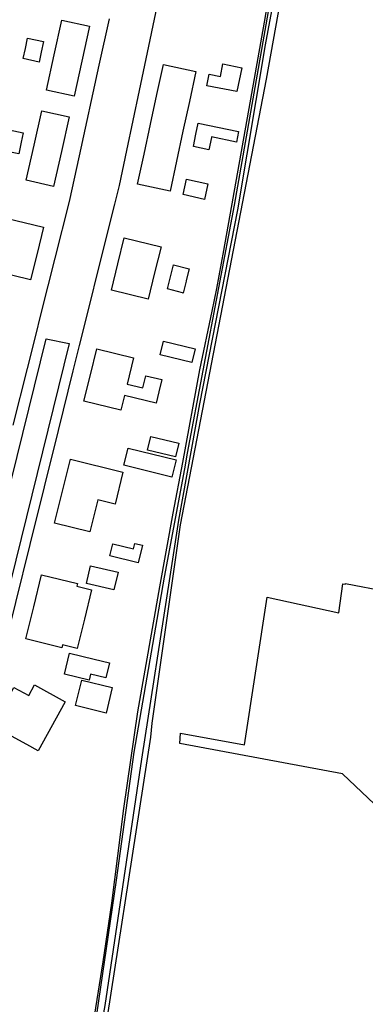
# Model space of a CAD drawing. Header units: metres. Extents: x 155581 to 157790, y 453982 to 460043.
# Tile 58 of 79: x 156331 to 156398, y 458198 to 458388. Entities that reach past the tile are written whole.
import ezdxf

# ---------------------------------------------------------------- set-up
doc = ezdxf.new("R2010")
doc.units = ezdxf.units.M
doc.header["$LTSCALE"] = 4
for name, color, linetype in [('G_BTD', 3, 'CONTINUOUS'), ('G_OTD', 32, 'CONTINUOUS'), ('G_OWT', 6, 'CONTINUOUS'), ('G_WGD', 7, 'CONTINUOUS'), ('G_WTD', 5, 'CONTINUOUS')]:
    doc.layers.add(name, color=color, linetype=linetype)

msp = doc.modelspace()

# ---------------------------------------------------------------- linework, layer by layer
at = {"layer": 'G_BTD', "linetype": 'Continuous', "transparency": 33554687}
msp.add_lwpolyline([(156420.317, 458217.28), (156393.409, 458242.759), (156362.195, 458248.56), (156362.327, 458250.544), (156374.602, 458248.308), (156378.967, 458276.725), (156392.699, 458273.708), (156393.493, 458279.264), (156393.984, 458279.182), (156394.006, 458279.321), (156401.993, 458277.809)], dxfattribs=at)
at = {"layer": 'G_OTD', "linetype": 'Continuous', "transparency": 33554687}
for points in [[(156311.343, 458245.155), (156317.2, 458250.728), (156323.236, 458256.675), (156324.785, 458258.202), (156325.688, 458259.223), (156326.44, 458260.36), (156326.977, 458261.444), (156327.368, 458262.588), (156327.839, 458264.482), (156328.384, 458266.674), (156330.621, 458275.678), (156333.385, 458286.801), (156336.154, 458297.941), (156338.838, 458308.74), (156341.691, 458320.221), (156342.903, 458325.099), (156344.349, 458330.915), (156346.997, 458341.57), (156349.646, 458352.228), (156350.547, 458355.854), (156351.962, 458362.563), (156353.177, 458368.323), (156354.392, 458374.083), (156359.092, 458396.368)], [(156330.152, 458309.773), (156332.877, 458320.632), (156334.417, 458326.772), (156335.538, 458331.238), (156338.212, 458341.895), (156340.939, 458352.765), (156342.864, 458361.545), (156346.689, 458378.989), (156348.632, 458387.852)], [(156341.859, 458372.994), (156336.539, 458374.167), (156338.029, 458380.924), (156339.508, 458387.633), (156344.828, 458386.46), (156343.345, 458379.736), (156341.859, 458372.994)], [(156332.92, 458384.188), (156335.994, 458383.513), (156335.547, 458381.478), (156335.125, 458379.555), (156332.052, 458380.23), (156332.476, 458382.165), (156332.479, 458382.177), (156332.92, 458384.188)], [(156359.014, 458379.11), (156365.237, 458377.771), (156363.998, 458372.016), (156362.76, 458366.261), (156361.521, 458360.506), (156360.282, 458354.749), (156354.059, 458356.088), (156355.298, 458361.845), (156356.537, 458367.6), (156357.775, 458373.355), (156359.014, 458379.11)], [(156369.982, 458376.798), (156370.459, 458379.198), (156374.057, 458378.481), (156373.14, 458373.876), (156367.382, 458375.023), (156367.821, 458377.229), (156369.982, 458376.798)], [(156340.918, 458369.008), (156339.408, 458362.348), (156337.89, 458355.651), (156332.639, 458356.841), (156334.164, 458363.566), (156335.667, 458370.198), (156340.918, 458369.008)], [(156331.672, 458364.144), (156331.208, 458361.915), (156328.09, 458362.565), (156328.163, 458362.917), (156326.074, 458363.352), (156326.482, 458365.311), (156324.794, 458365.663), (156325.156, 458367.403), (156328.477, 458366.711), (156332.052, 458365.966), (156331.672, 458364.144)], [(156364.778, 458363.327), (156365.273, 458365.72), (156365.71, 458367.833), (156373.455, 458366.232), (156373.032, 458364.187), (156368.248, 458365.176), (156368.229, 458365.085), (156367.739, 458362.715), (156364.778, 458363.327)], [(156366.903, 458353.177), (156362.823, 458354.081), (156363.477, 458357.034), (156367.557, 458356.13), (156366.903, 458353.177)], [(156335.962, 458347.809), (156334.717, 458342.741), (156333.479, 458337.699), (156326.325, 458339.456), (156327.557, 458344.473), (156328.808, 458349.565), (156335.962, 458347.809)], [(156358.556, 458344.068), (156357.325, 458339.041), (156356.095, 458334.016), (156349.035, 458335.744), (156350.265, 458340.77), (156351.496, 458345.796), (156358.556, 458344.068)], [(156363.97, 458339.822), (156363.397, 458337.555), (156363.372, 458337.456), (156362.792, 458335.163), (156362.658, 458335.197), (156359.775, 458335.959), (156360.365, 458338.297), (156360.943, 458340.586), (156363.97, 458339.822)], [(156364.503, 458321.844), (156358.389, 458323.317), (156359.009, 458325.886), (156365.123, 458324.413), (156364.503, 458321.844)], [(156355.06, 458316.952), (156355.625, 458319.273), (156358.723, 458318.519), (156358.158, 458316.201), (156357.616, 458313.974), (156351.518, 458315.459), (156350.839, 458312.668), (156343.746, 458314.395), (156344.969, 458319.417), (156346.195, 458324.45), (156353.282, 458322.724), (156352.053, 458317.68), (156355.059, 458316.948), (156355.06, 458316.952)], [(156361.316, 458303.683), (156355.978, 458304.982), (156356.619, 458307.616), (156361.957, 458306.318), (156361.316, 458303.683)], [(156351.408, 458302.058), (156352.241, 458305.38), (156361.436, 458303.075), (156360.603, 458299.753), (156351.408, 458302.058)], [(156338.111, 458290.935), (156339.623, 458297.089), (156341.135, 458303.245), (156351.232, 458300.765), (156349.72, 458294.611), (156346.405, 458295.424), (156344.894, 458289.269), (156338.111, 458290.935)], [(156353.28, 458285.982), (156353.536, 458287.035), (156354.964, 458286.687), (156354.143, 458283.313), (156348.74, 458284.628), (156349.305, 458286.95), (156353.28, 458285.982)], [(156350.287, 458281.492), (156349.476, 458278.095), (156344.215, 458279.351), (156345.026, 458282.748), (156350.287, 458281.492)], [(156339.628, 458267.542), (156339.495, 458266.996), (156332.599, 458268.674), (156334.098, 458274.832), (156335.597, 458280.991), (156342.521, 458279.306), (156342.401, 458278.811), (156345.197, 458278.13), (156343.818, 458272.465), (156342.452, 458266.854), (156339.628, 458267.542)], [(156345.015, 458261.901), (156344.741, 458260.763), (156339.986, 458261.906), (156340.962, 458265.961), (156345.717, 458264.818), (156348.634, 458264.116), (156347.932, 458261.199), (156345.015, 458261.901)], [(156348, 458254.441), (156342.127, 458255.853), (156343.308, 458260.763), (156349.181, 458259.351), (156348, 458254.441)], [(156334.232, 458259.826), (156340.107, 458256.605), (156334.944, 458247.186), (156332.761, 458248.383), (156329.811, 458250), (156326.183, 458251.989), (156326.901, 458253.299), (156326.653, 458253.435), (156327.998, 458255.888), (156328.308, 458255.718), (156330.293, 458259.339), (156333.117, 458257.791), (156334.232, 458259.826)]]:
    msp.add_lwpolyline(points, dxfattribs=at)
at = {"layer": 'G_OWT', "linetype": 'Continuous', "transparency": 33554687}
for points in [[(156342.956, 458185.134), (156345.159, 458192.106), (156347.444, 458206.62), (156349.085, 458217.904), (156351.387, 458236.072), (156354.117, 458254.661), (156358.306, 458278.674), (156360.873, 458292.835), (156362.771, 458302.6), (156366.008, 458320.375), (156368.359, 458331.699), (156369.305, 458336.023), (156370.599, 458343.358), (156375.98, 458373.535), (156378.413, 458387.237), (156380.575, 458399.615), (156383.223, 458413.749), (156385.223, 458426.046), (156387.358, 458439.694), (156392.953, 458475.341), (156395.043, 458487.268)], [(156346.033, 458181.475), (156346.125, 458182.398), (156356.577, 458249.817), (156356.871, 458252.467), (156362.318, 458290.592), (156378.804, 458376.264), (156386.606, 458419.542)]]:
    msp.add_lwpolyline(points, dxfattribs=at)
at = {"layer": 'G_WGD', "linetype": 'Continuous', "transparency": 33554687}
msp.add_lwpolyline([(156321.945, 458267.58), (156336.477, 458326.366), (156340.904, 458325.493), (156326.513, 458267.135)], dxfattribs=at)
at = {"layer": 'G_WTD', "linetype": 'Continuous', "transparency": 33554687}
for points in [[(156343.874, 458184.042), (156345.462, 458191.231), (156350.028, 458222.309), (156353.404, 458246.889), (156359.204, 458280.574), (156363.127, 458301.35), (156363.612, 458304.374), (156372.699, 458352.038), (156382.169, 458406.118), (156386.232, 458429.554), (156392.539, 458469.807), (156396.543, 458493.696), (156396.548, 458493.779), (156396.569, 458493.86), (156396.605, 458493.935), (156396.654, 458494.002), (156396.716, 458494.058), (156396.787, 458494.102), (156396.865, 458494.131), (156396.947, 458494.144), (156397.03, 458494.142), (156397.111, 458494.124)], [(156345.221, 458182.44), (156346.348, 458190.1), (156347.823, 458198.207), (156354.897, 458245.592), (156360.282, 458280.703), (156361.948, 458291.492), (156366.02, 458313.849), (156373.334, 458351.183), (156378.663, 458382.869), (156382.082, 458401.552), (156385.668, 458420.358), (156392.238, 458461.975), (156395.404, 458480.435), (156397.407, 458493.756), (156397.391, 458493.837), (156397.359, 458493.914), (156397.314, 458493.984), (156397.255, 458494.043), (156397.187, 458494.091), (156397.111, 458494.124)]]:
    msp.add_lwpolyline(points, dxfattribs=at)

doc.saveas('drawing.dxf')
